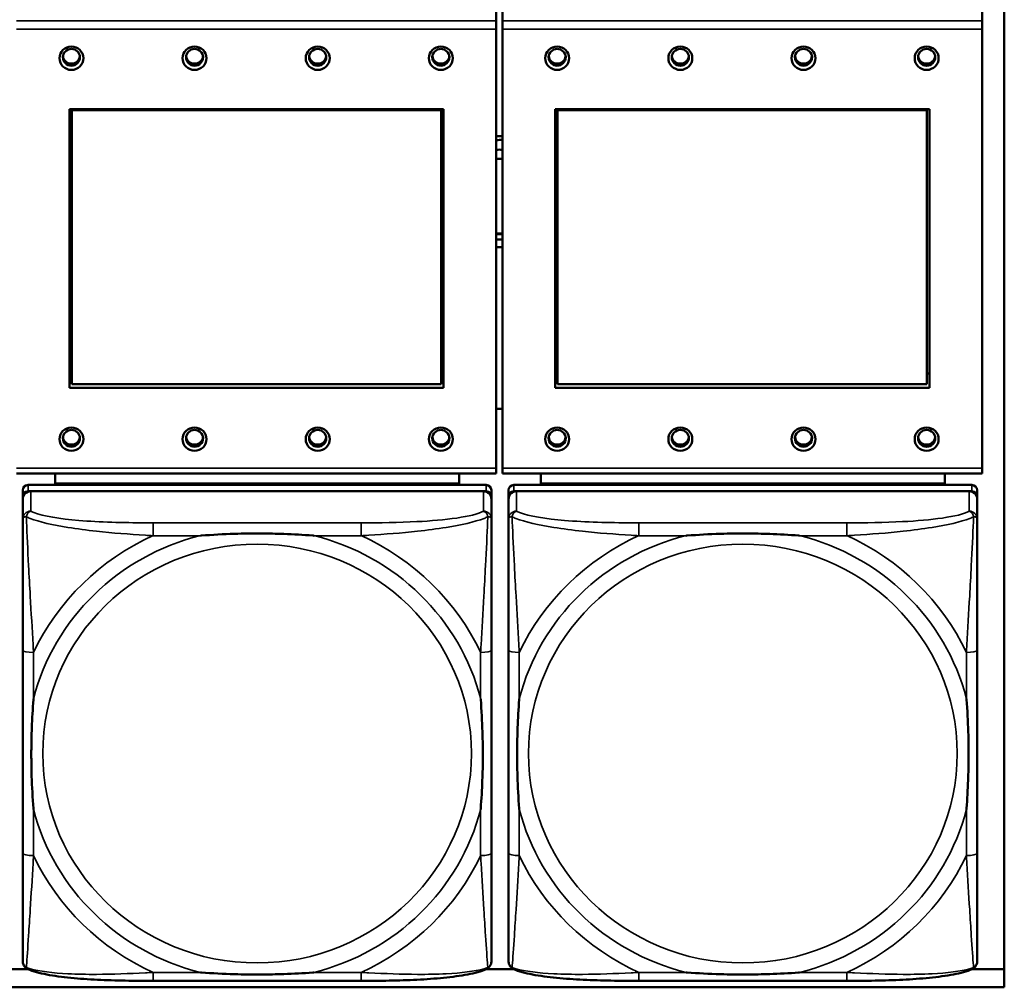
# Model space of a CAD drawing. Header units: inches. Extents: x 3.3 to 58.3, y 0.8 to 38.3.
# Tile 108 of 162: x 32.1 to 33.5, y 16.5 to 17.9. Entities that reach past the tile are written whole.
import ezdxf

# ---------------------------------------------------------------- set-up
doc = ezdxf.new("R2010")
doc.units = ezdxf.units.IN
doc.header["$MEASUREMENT"] = 0
doc.layers.add('Visible (ANSI)', color=7, linetype='Continuous', lineweight=50)
doc.layers.add('Visible Narrow (ANSI)', color=7, linetype='Continuous', lineweight=35)

msp = doc.modelspace()

# ---------------------------------------------------------------- linework, layer by layer
at = {"layer": 'Visible (ANSI)'}
for p, q in [((33.5021, 18.6575), (33.5021, 16.503)), ((32.7596, 17.9159), (32.7596, 17.9859)), ((32.7686, 17.9159), (32.7686, 17.9859)), ((33.4696, 17.9159), (33.4696, 17.9859)), ((32.7596, 17.9159), (32.7596, 17.904)), ((32.7596, 17.262), (32.7596, 17.904)), ((32.7686, 17.904), (32.7686, 17.9159)), ((32.7686, 17.904), (32.7686, 17.262)), ((33.4696, 17.9159), (33.4696, 17.904)), ((33.4696, 17.262), (33.4696, 17.904)), ((32.1356, 17.3793), (32.1356, 17.7867)), ((32.1356, 17.7867), (32.6826, 17.7867)), ((32.1392, 17.7853), (32.1392, 17.7867)), ((32.1392, 17.7853), (32.679, 17.7853)), ((32.1392, 17.3849), (32.1392, 17.7853)), ((32.679, 17.7853), (32.679, 17.7867)), ((32.679, 17.7853), (32.679, 17.3849)), ((32.6826, 17.7867), (32.6826, 17.3793)), ((32.8456, 17.3793), (32.8456, 17.7867)), ((32.8456, 17.7867), (33.3926, 17.7867)), ((32.8492, 17.7853), (32.8492, 17.7867)), ((32.8492, 17.7853), (33.389, 17.7853)), ((32.8492, 17.3849), (32.8492, 17.7853)), ((33.389, 17.7853), (33.389, 17.7867)), ((33.389, 17.7853), (33.389, 17.3849)), ((33.3926, 17.7867), (33.3926, 17.3793)), ((32.1356, 17.4006), (32.1392, 17.4006)), ((32.679, 17.4006), (32.6826, 17.4006)), ((32.8456, 17.4006), (32.8492, 17.4006)), ((33.389, 17.4006), (33.3926, 17.4006)), ((32.679, 17.3849), (32.1392, 17.3849)), ((33.389, 17.3849), (32.8492, 17.3849)), ((32.6826, 17.3793), (32.1356, 17.3793)), ((33.3926, 17.3793), (32.8456, 17.3793)), ((32.7596, 17.3487), (32.7686, 17.3487)), ((32.7596, 17.262), (32.7596, 17.2542)), ((32.7686, 17.2542), (32.7686, 17.262)), ((33.4696, 17.262), (33.4696, 17.2542)), ((32.0586, 17.2542), (32.7596, 17.2542)), ((32.1147, 17.2395), (32.1147, 17.2542)), ((32.7052, 17.2542), (32.7052, 17.2395)), ((32.7686, 17.2542), (33.4696, 17.2542)), ((32.8247, 17.2395), (32.8247, 17.2542)), ((33.4152, 17.2542), (33.4152, 17.2395)), ((32.0675, 17.2297), (32.0675, 17.2205)), ((32.7446, 17.2374), (32.0753, 17.2374)), ((32.0753, 17.2282), (32.7446, 17.2282)), ((32.7407, 17.2282), (32.0793, 17.2282)), ((32.1147, 17.2395), (32.3411, 17.2395)), ((32.1147, 17.2395), (32.1147, 17.2374)), ((32.1147, 17.2395), (32.7052, 17.2395)), ((32.1147, 17.2395), (32.1147, 17.2395)), ((32.3411, 17.2374), (32.3411, 17.2395)), ((32.4789, 17.2395), (32.7052, 17.2395)), ((32.4789, 17.2395), (32.4789, 17.2374)), ((32.7052, 17.2395), (32.7052, 17.2374)), ((32.7052, 17.2395), (32.7052, 17.2395)), ((32.7525, 17.2205), (32.7525, 17.2297)), ((32.7775, 17.2297), (32.7775, 17.2205)), ((33.4546, 17.2374), (32.7853, 17.2374)), ((32.7853, 17.2282), (33.4546, 17.2282)), ((33.4507, 17.2282), (32.7893, 17.2282)), ((32.8247, 17.2395), (33.0511, 17.2395)), ((32.8247, 17.2395), (32.8247, 17.2374)), ((32.8247, 17.2395), (33.4152, 17.2395)), ((32.8247, 17.2395), (32.8247, 17.2395)), ((33.0511, 17.2374), (33.0511, 17.2395)), ((33.1889, 17.2395), (33.4152, 17.2395)), ((33.1889, 17.2395), (33.1889, 17.2374)), ((33.4152, 17.2395), (33.4152, 17.2374)), ((33.4152, 17.2395), (33.4152, 17.2395)), ((33.4625, 17.2205), (33.4625, 17.2297)), ((32.0675, 16.5665), (32.0675, 17.2205)), ((32.0675, 17.2166), (32.0675, 17.1876)), ((32.7525, 17.2205), (32.7525, 17.2166)), ((32.7525, 17.1876), (32.7525, 17.2166)), ((32.7775, 16.5665), (32.7775, 17.2205)), ((32.7775, 17.2166), (32.7775, 17.1876)), ((33.4625, 17.2205), (33.4625, 17.2166)), ((33.4625, 17.1876), (33.4625, 17.2166)), ((32.0675, 16.9959), (32.0675, 16.6989)), ((32.7525, 16.6989), (32.7525, 16.9959)), ((32.7775, 16.9959), (32.7775, 16.6989)), ((33.4625, 16.6989), (33.4625, 16.9959)), ((32.0348, 16.5296), (32.0751, 16.5296)), ((32.7448, 16.5296), (32.7851, 16.5296)), ((33.4548, 16.5296), (33.5021, 16.5296)), ((32.5619, 16.5124), (32.258, 16.5124)), ((33.2719, 16.5124), (32.968, 16.5124)), ((33.5021, 16.503), (22.0871, 16.503))]:
    msp.add_line(p, q, dxfattribs=at)
for centre, major_axis in [((32.1386, 17.8613), (-0.0175, 0)), ((32.1386, 17.8626), (0.0125, 0)), ((32.3186, 17.8613), (-0.0175, 0)), ((32.3186, 17.8626), (0.0125, 0)), ((32.4986, 17.8613), (-0.0175, 0)), ((32.4986, 17.8626), (0.0125, 0)), ((32.6786, 17.8613), (-0.0175, 0)), ((32.6786, 17.8626), (0.0125, 0)), ((32.8486, 17.8613), (-0.0175, 0)), ((32.8486, 17.8626), (0.0125, 0)), ((33.0286, 17.8613), (-0.0175, 0)), ((33.0286, 17.8626), (0.0125, 0)), ((33.2086, 17.8613), (-0.0175, 0)), ((33.2086, 17.8626), (0.0125, 0)), ((33.3886, 17.8613), (-0.0175, 0)), ((33.3886, 17.8626), (0.0125, 0)), ((32.1386, 17.3044), (-0.0175, 0)), ((32.1386, 17.3056), (0.0125, 0)), ((32.3186, 17.3044), (-0.0175, 0)), ((32.3186, 17.3056), (0.0125, 0)), ((32.4986, 17.3044), (-0.0175, 0)), ((32.4986, 17.3056), (0.0125, 0)), ((32.6786, 17.3044), (-0.0175, 0)), ((32.6786, 17.3056), (0.0125, 0)), ((32.8486, 17.3044), (-0.0175, 0)), ((32.8486, 17.3056), (0.0125, 0)), ((33.0286, 17.3044), (-0.0175, 0)), ((33.0286, 17.3056), (0.0125, 0)), ((33.2086, 17.3044), (-0.0175, 0)), ((33.2086, 17.3056), (0.0125, 0)), ((33.3886, 17.3044), (-0.0175, 0)), ((33.3886, 17.3056), (0.0125, 0))]:
    msp.add_ellipse(centre, major_axis=major_axis, ratio=0.977083, dxfattribs=at)
for centre, major_axis, start_param, end_param in [((32.1386, 17.8656), (-0.0125, 0), 0.124481, 3.017112), ((32.3186, 17.8656), (-0.0125, 0), 0.124481, 3.017112), ((32.4986, 17.8656), (-0.0125, 0), 0.124481, 3.017112), ((32.6786, 17.8656), (-0.0125, 0), 0.124481, 3.017112), ((32.8486, 17.8656), (-0.0125, 0), 0.124481, 3.017112), ((33.0286, 17.8656), (-0.0125, 0), 0.124481, 3.017112), ((33.2086, 17.8656), (-0.0125, 0), 0.124481, 3.017112), ((33.3886, 17.8656), (-0.0125, 0), 0.124481, 3.017112), ((32.7647, 17.6663), (0.083, 0), 1.523723, 1.632212), ((32.7647, 17.6729), (0.0705, 0), 1.515368, 1.643119), ((32.7647, 17.6729), (0.056, 0), 1.500996, 1.661892), ((32.7647, 17.6596), (-0.056, 0), 4.642588, 4.803485), ((32.7647, 17.6596), (0.056, 0), 4.621293, 4.78219), ((32.7647, 17.6729), (-0.0705, 0), 1.498473, 1.626224), ((32.7647, 17.675), (0.0805, 0), 4.649063, 4.760926), ((32.7647, 17.6663), (-0.083, 0), 1.50938, 1.61787), ((32.1386, 17.3087), (-0.0125, 0), 0.124481, 3.017112), ((32.3186, 17.3087), (-0.0125, 0), 0.124481, 3.017112), ((32.4986, 17.3087), (-0.0125, 0), 0.124481, 3.017112), ((32.6786, 17.3087), (-0.0125, 0), 0.124481, 3.017112), ((32.8486, 17.3087), (-0.0125, 0), 0.124481, 3.017112), ((33.0286, 17.3087), (-0.0125, 0), 0.124481, 3.017112), ((33.2086, 17.3087), (-0.0125, 0), 0.124481, 3.017112), ((33.3886, 17.3087), (-0.0125, 0), 0.124481, 3.017112), ((32.0753, 17.2297), (-0.00787, 0), 4.712389, 6.283185), ((32.0753, 17.2205), (-0.00787, 0), 4.712389, 6.283185), ((32.0793, 17.2166), (-0.0118, 0), 4.712389, 6.283185), ((32.7407, 17.2166), (0.0118, 0), 0, 1.570796), ((32.7446, 17.2297), (0.00787, 0), 0, 1.570796), ((32.7446, 17.2205), (0.00787, 0), 0, 1.570796), ((32.7853, 17.2297), (-0.00787, 0), 4.712389, 6.283185), ((32.7853, 17.2205), (-0.00787, 0), 4.712389, 6.283185), ((32.7893, 17.2166), (-0.0118, 0), 4.712389, 6.283185), ((33.4507, 17.2166), (0.0118, 0), 0, 1.570796), ((33.4546, 17.2297), (0.00787, 0), 0, 1.570796), ((33.4546, 17.2205), (0.00787, 0), 0, 1.570796), ((32.0753, 16.5665), (-0.00787, 0), 0, 0.047273), ((32.7853, 16.5665), (-0.00787, 0), 0, 0.047273)]:
    msp.add_ellipse(centre, major_axis=major_axis, ratio=0.977083, start_param=start_param, end_param=end_param, dxfattribs=at)
for points, knots in [([(32.0675, 17.1876), (32.0675, 17.1647), (32.0675, 17.1192), (32.0675, 17.0774), (32.0675, 17.0501), (32.0675, 17.0225), (32.0675, 16.9959)], [-0.5252205, -0.5252205, -0.5252205, -0.5252205, -0.20743, -0.20743, -0.20743, 0, 0, 0, 0]), ([(32.7525, 16.9959), (32.7525, 16.9994), (32.7525, 17.0029), (32.7525, 17.0064), (32.7525, 17.039), (32.7525, 17.0727), (32.7525, 17.1055), (32.7525, 17.134), (32.7525, 17.1628), (32.7525, 17.1814), (32.7525, 17.1836), (32.7525, 17.1857), (32.7525, 17.1876)], [0, 0, 0, 0, 0.0272471, 0.0272471, 0.0272471, 0.2790553, 0.2790553, 0.2790553, 0.4988354, 0.4988354, 0.4988354, 0.5252205, 0.5252205, 0.5252205, 0.5252205]), ([(32.7775, 17.1876), (32.7775, 17.1647), (32.7775, 17.1192), (32.7775, 17.0774), (32.7775, 17.0501), (32.7775, 17.0225), (32.7775, 16.9959)], [-0.5252205, -0.5252205, -0.5252205, -0.5252205, -0.20743, -0.20743, -0.20743, 0, 0, 0, 0]), ([(33.4625, 16.9959), (33.4625, 16.9994), (33.4625, 17.0029), (33.4625, 17.0064), (33.4625, 17.039), (33.4625, 17.0727), (33.4625, 17.1055), (33.4625, 17.134), (33.4625, 17.1628), (33.4625, 17.1814), (33.4625, 17.1836), (33.4625, 17.1857), (33.4625, 17.1876)], [0, 0, 0, 0, 0.0272471, 0.0272471, 0.0272471, 0.2790553, 0.2790553, 0.2790553, 0.4988354, 0.4988354, 0.4988354, 0.5252205, 0.5252205, 0.5252205, 0.5252205]), ([(32.3272, 17.1633), (32.3277, 17.1634), (32.3281, 17.1634), (32.3446, 17.1646), (32.3607, 17.1655), (32.3836, 17.1662), (32.3903, 17.1663), (32.3995, 17.1665), (32.402, 17.1665), (32.406, 17.1665), (32.4077, 17.1665), (32.4108, 17.1665), (32.4123, 17.1665), (32.4159, 17.1665), (32.4179, 17.1665), (32.4241, 17.1664), (32.4282, 17.1664), (32.438, 17.1662), (32.4436, 17.166), (32.4633, 17.1653), (32.4774, 17.1645), (32.4919, 17.1634), (32.4923, 17.1634), (32.4927, 17.1633)], [-0.416114, -0.416114, -0.416114, -0.416114, -0.4127691, -0.4127691, -0.2896446, -0.2896446, -0.2388934, -0.2388934, -0.2201881, -0.2201881, -0.2080204, -0.2080204, -0.196499, -0.196499, -0.1809939, -0.1809939, -0.149741, -0.149741, -0.1073162, -0.1073162, 0, 0, 0.0033356, 0.0033356, 0.0033356, 0.0033356]), ([(33.0372, 17.1633), (33.0377, 17.1634), (33.0381, 17.1634), (33.0546, 17.1646), (33.0707, 17.1655), (33.0936, 17.1662), (33.1003, 17.1663), (33.1095, 17.1665), (33.112, 17.1665), (33.116, 17.1665), (33.1177, 17.1665), (33.1208, 17.1665), (33.1223, 17.1665), (33.1259, 17.1665), (33.1279, 17.1665), (33.1341, 17.1664), (33.1382, 17.1664), (33.148, 17.1662), (33.1536, 17.166), (33.1733, 17.1653), (33.1874, 17.1645), (33.2019, 17.1634), (33.2023, 17.1634), (33.2027, 17.1633)], [-0.416114, -0.416114, -0.416114, -0.416114, -0.4127691, -0.4127691, -0.2896446, -0.2896446, -0.2388934, -0.2388934, -0.2201881, -0.2201881, -0.2080204, -0.2080204, -0.196499, -0.196499, -0.1809939, -0.1809939, -0.149741, -0.149741, -0.1073162, -0.1073162, 0, 0, 0.0033356, 0.0033356, 0.0033356, 0.0033356]), ([(32.0832, 16.7632), (32.0832, 16.7636), (32.0831, 16.7641), (32.0819, 16.7802), (32.081, 16.7959), (32.0803, 16.8184), (32.0802, 16.8249), (32.0801, 16.8339), (32.0801, 16.8363), (32.08, 16.8403), (32.08, 16.8419), (32.08, 16.8449), (32.08, 16.8464), (32.08, 16.8499), (32.0801, 16.8519), (32.0801, 16.8579), (32.0802, 16.862), (32.0804, 16.8715), (32.0805, 16.8769), (32.0813, 16.8962), (32.0821, 16.9099), (32.0831, 16.9241), (32.0832, 16.9245), (32.0832, 16.9249)], [-0.416114, -0.416114, -0.416114, -0.416114, -0.4127691, -0.4127691, -0.2896446, -0.2896446, -0.2388934, -0.2388934, -0.2201881, -0.2201881, -0.2080204, -0.2080204, -0.196499, -0.196499, -0.1809939, -0.1809939, -0.149741, -0.149741, -0.1073162, -0.1073162, 0, 0, 0.0033356, 0.0033356, 0.0033356, 0.0033356]), ([(32.7367, 16.9249), (32.7368, 16.9245), (32.7368, 16.9241), (32.7381, 16.9079), (32.7389, 16.8923), (32.7396, 16.8699), (32.7398, 16.8633), (32.7399, 16.8544), (32.7399, 16.8519), (32.7399, 16.848), (32.7399, 16.8464), (32.7399, 16.8433), (32.7399, 16.8418), (32.7399, 16.8384), (32.7399, 16.8364), (32.7398, 16.8303), (32.7398, 16.8263), (32.7396, 16.8168), (32.7394, 16.8113), (32.7387, 16.7919), (32.7379, 16.7782), (32.7368, 16.7641), (32.7368, 16.7636), (32.7367, 16.7632)], [-0.416114, -0.416114, -0.416114, -0.416114, -0.4127691, -0.4127691, -0.2896446, -0.2896446, -0.2388934, -0.2388934, -0.2201881, -0.2201881, -0.2080204, -0.2080204, -0.196499, -0.196499, -0.1809939, -0.1809939, -0.149741, -0.149741, -0.1073162, -0.1073162, 0, 0, 0.0033356, 0.0033356, 0.0033356, 0.0033356]), ([(32.7932, 16.7632), (32.7932, 16.7636), (32.7931, 16.7641), (32.7919, 16.7802), (32.791, 16.7959), (32.7903, 16.8184), (32.7902, 16.8249), (32.7901, 16.8339), (32.7901, 16.8363), (32.79, 16.8403), (32.79, 16.8419), (32.79, 16.8449), (32.79, 16.8464), (32.79, 16.8499), (32.7901, 16.8519), (32.7901, 16.8579), (32.7902, 16.862), (32.7904, 16.8715), (32.7905, 16.8769), (32.7913, 16.8962), (32.7921, 16.9099), (32.7931, 16.9241), (32.7932, 16.9245), (32.7932, 16.9249)], [-0.416114, -0.416114, -0.416114, -0.416114, -0.4127691, -0.4127691, -0.2896446, -0.2896446, -0.2388934, -0.2388934, -0.2201881, -0.2201881, -0.2080204, -0.2080204, -0.196499, -0.196499, -0.1809939, -0.1809939, -0.149741, -0.149741, -0.1073162, -0.1073162, 0, 0, 0.0033356, 0.0033356, 0.0033356, 0.0033356]), ([(33.4467, 16.9249), (33.4468, 16.9245), (33.4468, 16.9241), (33.4481, 16.9079), (33.4489, 16.8923), (33.4496, 16.8699), (33.4498, 16.8633), (33.4499, 16.8544), (33.4499, 16.8519), (33.4499, 16.848), (33.4499, 16.8464), (33.4499, 16.8433), (33.4499, 16.8418), (33.4499, 16.8384), (33.4499, 16.8364), (33.4498, 16.8303), (33.4498, 16.8263), (33.4496, 16.8168), (33.4494, 16.8113), (33.4487, 16.7919), (33.4479, 16.7782), (33.4468, 16.7641), (33.4468, 16.7636), (33.4467, 16.7632)], [-0.416114, -0.416114, -0.416114, -0.416114, -0.4127691, -0.4127691, -0.2896446, -0.2896446, -0.2388934, -0.2388934, -0.2201881, -0.2201881, -0.2080204, -0.2080204, -0.196499, -0.196499, -0.1809939, -0.1809939, -0.149741, -0.149741, -0.1073162, -0.1073162, 0, 0, 0.0033356, 0.0033356, 0.0033356, 0.0033356]), ([(32.0675, 16.6989), (32.0675, 16.6723), (32.0675, 16.6455), (32.0675, 16.6209), (32.0675, 16.5833), (32.0675, 16.5475), (32.0675, 16.5413)], [3.9382945, 3.9382945, 3.9382945, 3.9382945, 4.1457245, 4.1457245, 4.1457245, 4.463515, 4.463515, 4.463515, 4.463515]), ([(32.7525, 16.5413), (32.7525, 16.5475), (32.7525, 16.5833), (32.7525, 16.6209), (32.7525, 16.6455), (32.7525, 16.6723), (32.7525, 16.6989)], [-0.5252205, -0.5252205, -0.5252205, -0.5252205, -0.20743, -0.20743, -0.20743, 0, 0, 0, 0]), ([(32.7775, 16.6989), (32.7775, 16.6723), (32.7775, 16.6455), (32.7775, 16.6209), (32.7775, 16.5833), (32.7775, 16.5475), (32.7775, 16.5413)], [3.9382945, 3.9382945, 3.9382945, 3.9382945, 4.1457245, 4.1457245, 4.1457245, 4.463515, 4.463515, 4.463515, 4.463515]), ([(33.4625, 16.5413), (33.4625, 16.5475), (33.4625, 16.5833), (33.4625, 16.6209), (33.4625, 16.6455), (33.4625, 16.6723), (33.4625, 16.6989)], [-0.5252205, -0.5252205, -0.5252205, -0.5252205, -0.20743, -0.20743, -0.20743, 0, 0, 0, 0]), ([(32.0747, 16.5298), (32.0739, 16.5302), (32.0731, 16.5307), (32.0715, 16.532), (32.0707, 16.5327), (32.0694, 16.5344), (32.0689, 16.5353), (32.0681, 16.5371), (32.0679, 16.538), (32.0675, 16.5397), (32.0675, 16.5406), (32.0675, 16.5413)], [0.0113303, 0.0113303, 0.0113303, 0.0113303, 0.0143189, 0.0143189, 0.01730751, 0.01730751, 0.02029611, 0.02029611, 0.02328471, 0.02328471, 0.02627331, 0.02627331, 0.02627331, 0.02627331]), ([(32.7452, 16.5298), (32.7461, 16.5302), (32.7469, 16.5307), (32.7485, 16.532), (32.7492, 16.5327), (32.7505, 16.5344), (32.751, 16.5353), (32.7518, 16.5371), (32.7521, 16.538), (32.7524, 16.5397), (32.7525, 16.5406), (32.7525, 16.5413)], [0.0113303, 0.0113303, 0.0113303, 0.0113303, 0.0143189, 0.0143189, 0.01730751, 0.01730751, 0.02029611, 0.02029611, 0.02328471, 0.02328471, 0.02627331, 0.02627331, 0.02627331, 0.02627331]), ([(32.7847, 16.5298), (32.7839, 16.5302), (32.7831, 16.5307), (32.7815, 16.532), (32.7807, 16.5327), (32.7794, 16.5344), (32.7789, 16.5353), (32.7781, 16.5371), (32.7779, 16.538), (32.7775, 16.5397), (32.7775, 16.5406), (32.7775, 16.5413)], [0.0113303, 0.0113303, 0.0113303, 0.0113303, 0.0143189, 0.0143189, 0.01730751, 0.01730751, 0.02029611, 0.02029611, 0.02328471, 0.02328471, 0.02627331, 0.02627331, 0.02627331, 0.02627331]), ([(33.4552, 16.5298), (33.4561, 16.5302), (33.4569, 16.5307), (33.4585, 16.532), (33.4592, 16.5327), (33.4605, 16.5344), (33.461, 16.5353), (33.4618, 16.5371), (33.4621, 16.538), (33.4624, 16.5397), (33.4625, 16.5406), (33.4625, 16.5413)], [0.0113303, 0.0113303, 0.0113303, 0.0113303, 0.0143189, 0.0143189, 0.01730751, 0.01730751, 0.02029611, 0.02029611, 0.02328471, 0.02328471, 0.02627331, 0.02627331, 0.02627331, 0.02627331]), ([(32.258, 16.5124), (32.2445, 16.5124), (32.2308, 16.5125), (32.2036, 16.513), (32.19, 16.5134), (32.1634, 16.5147), (32.1504, 16.5156), (32.1252, 16.5181), (32.1132, 16.5197), (32.0972, 16.5228), (32.0922, 16.5239), (32.0829, 16.5266), (32.0786, 16.528), (32.0747, 16.5298)], [0, 0, 0, 0, 0.1022588, 0.1022588, 0.2045176, 0.2045176, 0.3067764, 0.3067764, 0.4090352, 0.4090352, 0.4601646, 0.4601646, 0.5112941, 0.5112941, 0.5112941, 0.5112941]), ([(32.4927, 16.5248), (32.4923, 16.5247), (32.4919, 16.5247), (32.4774, 16.5236), (32.4633, 16.5229), (32.4436, 16.5222), (32.438, 16.5221), (32.4282, 16.5219), (32.4241, 16.5218), (32.4179, 16.5218), (32.4159, 16.5218), (32.4123, 16.5217), (32.4108, 16.5217), (32.4077, 16.5217), (32.406, 16.5217), (32.402, 16.5218), (32.3995, 16.5218), (32.3903, 16.5219), (32.3836, 16.522), (32.3607, 16.5227), (32.3446, 16.5235), (32.3281, 16.5247), (32.3277, 16.5247), (32.3272, 16.5248)], [-0.4149464, -0.4149464, -0.4149464, -0.4149464, -0.41162, -0.41162, -0.3046026, -0.3046026, -0.2622958, -0.2622958, -0.23113, -0.23113, -0.215668, -0.215668, -0.2041787, -0.2041787, -0.1920448, -0.1920448, -0.1733916, -0.1733916, -0.1227817, -0.1227817, 0, 0, 0.0033356, 0.0033356, 0.0033356, 0.0033356]), ([(32.7452, 16.5298), (32.7413, 16.528), (32.7371, 16.5266), (32.7279, 16.524), (32.723, 16.5228), (32.7071, 16.5198), (32.6951, 16.5182), (32.67, 16.5157), (32.657, 16.5148), (32.6304, 16.5134), (32.6168, 16.513), (32.5896, 16.5125), (32.5759, 16.5124), (32.5622, 16.5124), (32.5621, 16.5124), (32.5619, 16.5124)], [-4.4495886, -4.4495886, -4.4495886, -4.4495886, -4.3984592, -4.3984592, -4.3485034, -4.3485034, -4.2462446, -4.2462446, -4.1439858, -4.1439858, -4.041727, -4.041727, -3.9394682, -3.9394682, -3.9382945, -3.9382945, -3.9382945, -3.9382945]), ([(32.968, 16.5124), (32.9545, 16.5124), (32.9408, 16.5125), (32.9136, 16.513), (32.9, 16.5134), (32.8734, 16.5147), (32.8604, 16.5156), (32.8352, 16.5181), (32.8232, 16.5197), (32.8072, 16.5228), (32.8022, 16.5239), (32.7929, 16.5266), (32.7886, 16.528), (32.7847, 16.5298)], [0, 0, 0, 0, 0.1022588, 0.1022588, 0.2045176, 0.2045176, 0.3067764, 0.3067764, 0.4090352, 0.4090352, 0.4601646, 0.4601646, 0.5112941, 0.5112941, 0.5112941, 0.5112941]), ([(33.2027, 16.5248), (33.2023, 16.5247), (33.2019, 16.5247), (33.1874, 16.5236), (33.1733, 16.5229), (33.1536, 16.5222), (33.148, 16.5221), (33.1382, 16.5219), (33.1341, 16.5218), (33.1279, 16.5218), (33.1259, 16.5218), (33.1223, 16.5217), (33.1208, 16.5217), (33.1177, 16.5217), (33.116, 16.5217), (33.112, 16.5218), (33.1095, 16.5218), (33.1003, 16.5219), (33.0936, 16.522), (33.0707, 16.5227), (33.0546, 16.5235), (33.0381, 16.5247), (33.0377, 16.5247), (33.0372, 16.5248)], [-0.4149464, -0.4149464, -0.4149464, -0.4149464, -0.41162, -0.41162, -0.3046026, -0.3046026, -0.2622958, -0.2622958, -0.23113, -0.23113, -0.215668, -0.215668, -0.2041787, -0.2041787, -0.1920448, -0.1920448, -0.1733916, -0.1733916, -0.1227817, -0.1227817, 0, 0, 0.0033356, 0.0033356, 0.0033356, 0.0033356]), ([(33.4552, 16.5298), (33.4513, 16.528), (33.4471, 16.5266), (33.4379, 16.524), (33.433, 16.5228), (33.4171, 16.5198), (33.4051, 16.5182), (33.38, 16.5157), (33.367, 16.5148), (33.3404, 16.5134), (33.3268, 16.513), (33.2996, 16.5125), (33.2859, 16.5124), (33.2722, 16.5124), (33.2721, 16.5124), (33.2719, 16.5124)], [-4.4495886, -4.4495886, -4.4495886, -4.4495886, -4.3984592, -4.3984592, -4.3485034, -4.3485034, -4.2462446, -4.2462446, -4.1439858, -4.1439858, -4.041727, -4.041727, -3.9394682, -3.9394682, -3.9382945, -3.9382945, -3.9382945, -3.9382945])]:
    msp.add_open_spline(points, degree=3, knots=knots, dxfattribs=at)
at = {"layer": 'Visible Narrow (ANSI)'}
for p, q in [((32.7596, 17.9159), (32.0586, 17.9159)), ((32.0586, 17.904), (32.7596, 17.904)), ((33.4696, 17.9159), (32.7686, 17.9159)), ((32.7686, 17.904), (33.4696, 17.904)), ((32.7596, 17.262), (32.0586, 17.262)), ((33.4696, 17.262), (32.7686, 17.262)), ((32.0753, 17.2282), (32.0753, 17.2374)), ((32.0793, 17.1991), (32.0793, 17.2282)), ((32.7407, 17.2282), (32.7407, 17.1991)), ((32.7446, 17.2374), (32.7446, 17.2282)), ((32.7853, 17.2282), (32.7853, 17.2374)), ((32.7893, 17.1991), (32.7893, 17.2282)), ((33.4507, 17.2282), (33.4507, 17.1991)), ((33.4546, 17.2374), (33.4546, 17.2282)), ((32.258, 17.1821), (32.258, 17.1633)), ((32.5619, 17.1821), (32.258, 17.1821)), ((32.5619, 17.1821), (32.5619, 17.1633)), ((32.968, 17.1821), (32.968, 17.1633)), ((33.2719, 17.1821), (32.968, 17.1821)), ((33.2719, 17.1821), (33.2719, 17.1633)), ((32.258, 17.1633), (32.3272, 17.1633)), ((32.4927, 17.1633), (32.5619, 17.1633)), ((32.968, 17.1633), (33.0372, 17.1633)), ((33.2027, 17.1633), (33.2719, 17.1633)), ((32.0832, 16.9249), (32.0832, 16.9925)), ((32.7367, 16.9925), (32.7367, 16.9249)), ((32.7932, 16.9249), (32.7932, 16.9925)), ((33.4467, 16.9925), (33.4467, 16.9249)), ((32.0832, 16.6956), (32.0832, 16.7632)), ((32.7367, 16.7632), (32.7367, 16.6956)), ((32.7932, 16.6956), (32.7932, 16.7632)), ((33.4467, 16.7632), (33.4467, 16.6956)), ((32.258, 16.5248), (32.258, 16.5124)), ((32.3272, 16.5248), (32.258, 16.5248)), ((32.5619, 16.5248), (32.4927, 16.5248)), ((32.5619, 16.5248), (32.5619, 16.5124)), ((32.968, 16.5248), (32.968, 16.5124)), ((33.0372, 16.5248), (32.968, 16.5248)), ((33.2719, 16.5248), (33.2027, 16.5248)), ((33.2719, 16.5248), (33.2719, 16.5124))]:
    msp.add_line(p, q, dxfattribs=at)
for centre, major_axis, ratio, start_param, end_param in [((32.0793, 17.1876), (-0.0118, 0), 0.977083, 4.712389, 6.283185), ((32.7407, 17.1876), (0.0118, 0), 0.977083, 0, 1.570796), ((32.7893, 17.1876), (-0.0118, 0), 0.977083, 4.712389, 6.283185), ((33.4507, 17.1876), (0.0118, 0), 0.977083, 0, 1.570796), ((32.41, 16.8441), (-0.3371, 0), 0.977083, 4.960405, 6.035169), ((32.41, 16.8441), (-0.3604, 0), 0.977083, 5.147686, 5.847888), ((32.41, 16.8441), (0.3371, 0), 0.977083, 0.248016, 1.32278), ((32.41, 16.8441), (-0.3604, 0), 0.977083, 3.57689, 4.277092), ((33.12, 16.8441), (-0.3371, 0), 0.977083, 4.960405, 6.035169), ((33.12, 16.8441), (-0.3604, 0), 0.977083, 5.147686, 5.847888), ((33.12, 16.8441), (0.3371, 0), 0.977083, 0.248016, 1.32278), ((33.12, 16.8441), (-0.3604, 0), 0.977083, 3.57689, 4.277092), ((32.0832, 16.9959), (-0.0157, 0), 0.21286, 0, 1.570796), ((32.7367, 16.9959), (0.0157, 0), 0.21286, 4.712389, 6.283185), ((32.7932, 16.9959), (-0.0157, 0), 0.21286, 0, 1.570796), ((33.4467, 16.9959), (0.0157, 0), 0.21286, 4.712389, 6.283185), ((32.41, 16.8441), (-0.3371, 0), 0.977083, 0.248016, 1.32278), ((32.41, 16.8441), (0.3371, 0), 0.977083, 4.960405, 6.035169), ((33.12, 16.8441), (-0.3371, 0), 0.977083, 0.248016, 1.32278), ((33.12, 16.8441), (0.3371, 0), 0.977083, 4.960405, 6.035169), ((32.0832, 16.6989), (-0.0157, 0), 0.21286, 0, 1.570796), ((32.41, 16.8441), (0.3604, 0), 0.977083, 3.57689, 4.277092), ((32.41, 16.8441), (0.3604, 0), 0.977083, 5.147686, 5.847888), ((32.7367, 16.6989), (0.0157, 0), 0.21286, 4.712389, 6.283185), ((32.7932, 16.6989), (-0.0157, 0), 0.21286, 0, 1.570796), ((33.12, 16.8441), (0.3604, 0), 0.977083, 3.57689, 4.277092), ((33.12, 16.8441), (0.3604, 0), 0.977083, 5.147686, 5.847888), ((33.4467, 16.6989), (0.0157, 0), 0.21286, 4.712389, 6.283185)]:
    msp.add_ellipse(centre, major_axis=major_axis, ratio=ratio, start_param=start_param, end_param=end_param, dxfattribs=at)
for centre in [(32.41, 16.8448), (33.12, 16.8448)]:
    msp.add_ellipse(centre, major_axis=(-0.3133, 0), ratio=0.977083, dxfattribs=at)
for points, knots in [([(32.0727, 17.1909), (32.0729, 17.1917), (32.0731, 17.1924), (32.0737, 17.1938), (32.074, 17.1945), (32.0746, 17.1955), (32.0749, 17.1958), (32.0753, 17.1964), (32.0754, 17.1965), (32.0758, 17.197), (32.076, 17.1972), (32.0767, 17.1978), (32.0771, 17.1981), (32.0781, 17.1987), (32.0787, 17.1989), (32.0793, 17.1991)], [-0.00012419, -0.00012419, -0.00012419, -0.00012419, 0.00449537, 0.00449537, 0.00977487, 0.00977487, 0.01307456, 0.01307456, 0.0147244, 0.0147244, 0.01736415, 0.01736415, 0.02158775, 0.02158775, 0.02627331, 0.02627331, 0.02627331, 0.02627331]), ([(32.258, 17.1821), (32.2544, 17.1821), (32.2509, 17.1821), (32.2473, 17.1821), (32.214, 17.1822), (32.1803, 17.183), (32.1495, 17.1856), (32.1225, 17.1878), (32.097, 17.1917), (32.0836, 17.1971), (32.0819, 17.1978), (32.0805, 17.1984), (32.0793, 17.1991)], [0, 0, 0, 0, 0.0272471, 0.0272471, 0.0272471, 0.2790553, 0.2790553, 0.2790553, 0.4988354, 0.4988354, 0.4988354, 0.5252205, 0.5252205, 0.5252205, 0.5252205]), ([(32.7407, 17.1991), (32.7258, 17.1908), (32.6842, 17.1859), (32.6435, 17.1838), (32.617, 17.1825), (32.5892, 17.1821), (32.5619, 17.1821)], [-0.5252205, -0.5252205, -0.5252205, -0.5252205, -0.20743, -0.20743, -0.20743, 0, 0, 0, 0]), ([(32.7407, 17.1991), (32.7413, 17.1989), (32.7419, 17.1987), (32.7428, 17.1981), (32.7433, 17.1978), (32.7439, 17.1972), (32.7442, 17.197), (32.7445, 17.1965), (32.7447, 17.1964), (32.7451, 17.1958), (32.7453, 17.1955), (32.746, 17.1945), (32.7463, 17.1938), (32.7468, 17.1924), (32.747, 17.1917), (32.7472, 17.1909)], [-0.02627331, -0.02627331, -0.02627331, -0.02627331, -0.02158775, -0.02158775, -0.01736415, -0.01736415, -0.0147244, -0.0147244, -0.01307456, -0.01307456, -0.00977487, -0.00977487, -0.00449537, -0.00449537, 0.00012419, 0.00012419, 0.00012419, 0.00012419]), ([(32.7827, 17.1909), (32.7829, 17.1917), (32.7831, 17.1924), (32.7837, 17.1938), (32.784, 17.1945), (32.7846, 17.1955), (32.7849, 17.1958), (32.7853, 17.1964), (32.7854, 17.1965), (32.7858, 17.197), (32.786, 17.1972), (32.7867, 17.1978), (32.7871, 17.1981), (32.7881, 17.1987), (32.7887, 17.1989), (32.7893, 17.1991)], [-0.00012419, -0.00012419, -0.00012419, -0.00012419, 0.00449537, 0.00449537, 0.00977487, 0.00977487, 0.01307456, 0.01307456, 0.0147244, 0.0147244, 0.01736415, 0.01736415, 0.02158775, 0.02158775, 0.02627331, 0.02627331, 0.02627331, 0.02627331]), ([(32.968, 17.1821), (32.9644, 17.1821), (32.9609, 17.1821), (32.9573, 17.1821), (32.924, 17.1822), (32.8903, 17.183), (32.8595, 17.1856), (32.8325, 17.1878), (32.807, 17.1917), (32.7936, 17.1971), (32.7919, 17.1978), (32.7905, 17.1984), (32.7893, 17.1991)], [0, 0, 0, 0, 0.0272471, 0.0272471, 0.0272471, 0.2790553, 0.2790553, 0.2790553, 0.4988354, 0.4988354, 0.4988354, 0.5252205, 0.5252205, 0.5252205, 0.5252205]), ([(33.4507, 17.1991), (33.4358, 17.1908), (33.3942, 17.1859), (33.3535, 17.1838), (33.327, 17.1825), (33.2992, 17.1821), (33.2719, 17.1821)], [-0.5252205, -0.5252205, -0.5252205, -0.5252205, -0.20743, -0.20743, -0.20743, 0, 0, 0, 0]), ([(33.4507, 17.1991), (33.4513, 17.1989), (33.4519, 17.1987), (33.4528, 17.1981), (33.4533, 17.1978), (33.4539, 17.1972), (33.4542, 17.197), (33.4545, 17.1965), (33.4547, 17.1964), (33.4551, 17.1958), (33.4553, 17.1955), (33.456, 17.1945), (33.4563, 17.1938), (33.4568, 17.1924), (33.457, 17.1917), (33.4572, 17.1909)], [-0.02627331, -0.02627331, -0.02627331, -0.02627331, -0.02158775, -0.02158775, -0.01736415, -0.01736415, -0.0147244, -0.0147244, -0.01307456, -0.01307456, -0.00977487, -0.00977487, -0.00449537, -0.00449537, 0.00012419, 0.00012419, 0.00012419, 0.00012419]), ([(32.0675, 17.1876), (32.0675, 17.188), (32.0675, 17.1884), (32.0678, 17.189), (32.0679, 17.1892), (32.0683, 17.1896), (32.0684, 17.1898), (32.0687, 17.19), (32.0688, 17.19), (32.0691, 17.1902), (32.0694, 17.1904), (32.0701, 17.1906), (32.0706, 17.1907), (32.0716, 17.1909), (32.0722, 17.1909), (32.0727, 17.1909)], [-0.02627331, -0.02627331, -0.02627331, -0.02627331, -0.02158775, -0.02158775, -0.01736415, -0.01736415, -0.0147244, -0.0147244, -0.01307456, -0.01307456, -0.00977487, -0.00977487, -0.00449537, -0.00449537, 0.00012419, 0.00012419, 0.00012419, 0.00012419]), ([(32.0832, 16.9925), (32.083, 16.9962), (32.0828, 16.9999), (32.0813, 17.0267), (32.0798, 17.0509), (32.0776, 17.0898), (32.0768, 17.1046), (32.0748, 17.1427), (32.0737, 17.1658), (32.0729, 17.186), (32.0728, 17.1886), (32.0727, 17.1909)], [0, 0, 0, 0, 0.0278591, 0.0278591, 0.201273, 0.201273, 0.3066357, 0.3066357, 0.475216, 0.475216, 0.5007189, 0.5007189, 0.5007189, 0.5007189]), ([(32.0727, 17.1909), (32.0744, 17.1901), (32.0763, 17.1893), (32.0917, 17.1833), (32.1118, 17.1789), (32.1471, 17.1732), (32.1611, 17.1714), (32.199, 17.1672), (32.2231, 17.1654), (32.2505, 17.1637), (32.2543, 17.1635), (32.258, 17.1633)], [-0.5007189, -0.5007189, -0.5007189, -0.5007189, -0.475216, -0.475216, -0.3066357, -0.3066357, -0.201273, -0.201273, -0.0278591, -0.0278591, 0, 0, 0, 0]), ([(32.5619, 17.1633), (32.5657, 17.1635), (32.5695, 17.1637), (32.5968, 17.1654), (32.621, 17.1672), (32.6588, 17.1714), (32.6729, 17.1732), (32.7081, 17.1789), (32.7282, 17.1833), (32.7437, 17.1893), (32.7455, 17.1901), (32.7472, 17.1909)], [0, 0, 0, 0, 0.0278591, 0.0278591, 0.201273, 0.201273, 0.3066357, 0.3066357, 0.475216, 0.475216, 0.5007189, 0.5007189, 0.5007189, 0.5007189]), ([(32.7472, 17.1909), (32.7471, 17.1886), (32.747, 17.186), (32.7462, 17.1658), (32.7451, 17.1427), (32.7431, 17.1046), (32.7423, 17.0898), (32.7401, 17.0509), (32.7387, 17.0267), (32.7372, 16.9999), (32.7369, 16.9962), (32.7367, 16.9925)], [-0.5007189, -0.5007189, -0.5007189, -0.5007189, -0.475216, -0.475216, -0.3066357, -0.3066357, -0.201273, -0.201273, -0.0278591, -0.0278591, 0, 0, 0, 0]), ([(32.7472, 17.1909), (32.7478, 17.1909), (32.7483, 17.1909), (32.7494, 17.1907), (32.7499, 17.1906), (32.7506, 17.1904), (32.7508, 17.1902), (32.7512, 17.19), (32.7513, 17.19), (32.7515, 17.1898), (32.7517, 17.1896), (32.752, 17.1892), (32.7522, 17.189), (32.7524, 17.1884), (32.7525, 17.188), (32.7525, 17.1876)], [-0.00012419, -0.00012419, -0.00012419, -0.00012419, 0.00449537, 0.00449537, 0.00977487, 0.00977487, 0.01307456, 0.01307456, 0.0147244, 0.0147244, 0.01736415, 0.01736415, 0.02158775, 0.02158775, 0.02627331, 0.02627331, 0.02627331, 0.02627331]), ([(32.7775, 17.1876), (32.7775, 17.188), (32.7775, 17.1884), (32.7778, 17.189), (32.7779, 17.1892), (32.7783, 17.1896), (32.7784, 17.1898), (32.7787, 17.19), (32.7788, 17.19), (32.7791, 17.1902), (32.7794, 17.1904), (32.7801, 17.1906), (32.7806, 17.1907), (32.7816, 17.1909), (32.7822, 17.1909), (32.7827, 17.1909)], [-0.02627331, -0.02627331, -0.02627331, -0.02627331, -0.02158775, -0.02158775, -0.01736415, -0.01736415, -0.0147244, -0.0147244, -0.01307456, -0.01307456, -0.00977487, -0.00977487, -0.00449537, -0.00449537, 0.00012419, 0.00012419, 0.00012419, 0.00012419]), ([(32.7932, 16.9925), (32.793, 16.9962), (32.7928, 16.9999), (32.7913, 17.0267), (32.7898, 17.0509), (32.7876, 17.0898), (32.7868, 17.1046), (32.7848, 17.1427), (32.7837, 17.1658), (32.7829, 17.186), (32.7828, 17.1886), (32.7827, 17.1909)], [0, 0, 0, 0, 0.0278591, 0.0278591, 0.201273, 0.201273, 0.3066357, 0.3066357, 0.475216, 0.475216, 0.5007189, 0.5007189, 0.5007189, 0.5007189]), ([(32.7827, 17.1909), (32.7844, 17.1901), (32.7863, 17.1893), (32.8017, 17.1833), (32.8218, 17.1789), (32.8571, 17.1732), (32.8711, 17.1714), (32.909, 17.1672), (32.9331, 17.1654), (32.9605, 17.1637), (32.9643, 17.1635), (32.968, 17.1633)], [-0.5007189, -0.5007189, -0.5007189, -0.5007189, -0.475216, -0.475216, -0.3066357, -0.3066357, -0.201273, -0.201273, -0.0278591, -0.0278591, 0, 0, 0, 0]), ([(33.2719, 17.1633), (33.2757, 17.1635), (33.2795, 17.1637), (33.3068, 17.1654), (33.331, 17.1672), (33.3688, 17.1714), (33.3829, 17.1732), (33.4181, 17.1789), (33.4382, 17.1833), (33.4537, 17.1893), (33.4555, 17.1901), (33.4572, 17.1909)], [0, 0, 0, 0, 0.0278591, 0.0278591, 0.201273, 0.201273, 0.3066357, 0.3066357, 0.475216, 0.475216, 0.5007189, 0.5007189, 0.5007189, 0.5007189]), ([(33.4572, 17.1909), (33.4571, 17.1886), (33.457, 17.186), (33.4562, 17.1658), (33.4551, 17.1427), (33.4531, 17.1046), (33.4523, 17.0898), (33.4501, 17.0509), (33.4487, 17.0267), (33.4472, 16.9999), (33.4469, 16.9962), (33.4467, 16.9925)], [-0.5007189, -0.5007189, -0.5007189, -0.5007189, -0.475216, -0.475216, -0.3066357, -0.3066357, -0.201273, -0.201273, -0.0278591, -0.0278591, 0, 0, 0, 0]), ([(33.4572, 17.1909), (33.4578, 17.1909), (33.4583, 17.1909), (33.4594, 17.1907), (33.4599, 17.1906), (33.4606, 17.1904), (33.4608, 17.1902), (33.4612, 17.19), (33.4613, 17.19), (33.4615, 17.1898), (33.4617, 17.1896), (33.462, 17.1892), (33.4622, 17.189), (33.4624, 17.1884), (33.4625, 17.188), (33.4625, 17.1876)], [-0.00012419, -0.00012419, -0.00012419, -0.00012419, 0.00449537, 0.00449537, 0.00977487, 0.00977487, 0.01307456, 0.01307456, 0.0147244, 0.0147244, 0.01736415, 0.01736415, 0.02158775, 0.02158775, 0.02627331, 0.02627331, 0.02627331, 0.02627331]), ([(32.0727, 16.5319), (32.0728, 16.5329), (32.0729, 16.5339), (32.0737, 16.5438), (32.0748, 16.5601), (32.0768, 16.5908), (32.0776, 16.6035), (32.0798, 16.6385), (32.0813, 16.6616), (32.0828, 16.6882), (32.083, 16.6919), (32.0832, 16.6956)], [-4.4390134, -4.4390134, -4.4390134, -4.4390134, -4.4135105, -4.4135105, -4.2449302, -4.2449302, -4.1395675, -4.1395675, -3.9661536, -3.9661536, -3.9382945, -3.9382945, -3.9382945, -3.9382945]), ([(32.7367, 16.6956), (32.7369, 16.6919), (32.7372, 16.6882), (32.7387, 16.6616), (32.7401, 16.6385), (32.7423, 16.6035), (32.7431, 16.5908), (32.7451, 16.5601), (32.7462, 16.5438), (32.747, 16.5339), (32.7471, 16.5329), (32.7472, 16.5319)], [0, 0, 0, 0, 0.0278591, 0.0278591, 0.201273, 0.201273, 0.3066357, 0.3066357, 0.475216, 0.475216, 0.5007189, 0.5007189, 0.5007189, 0.5007189]), ([(32.7827, 16.5319), (32.7828, 16.5329), (32.7829, 16.5339), (32.7837, 16.5438), (32.7848, 16.5601), (32.7868, 16.5908), (32.7876, 16.6035), (32.7898, 16.6385), (32.7913, 16.6616), (32.7928, 16.6882), (32.793, 16.6919), (32.7932, 16.6956)], [-4.4390134, -4.4390134, -4.4390134, -4.4390134, -4.4135105, -4.4135105, -4.2449302, -4.2449302, -4.1395675, -4.1395675, -3.9661536, -3.9661536, -3.9382945, -3.9382945, -3.9382945, -3.9382945]), ([(33.4467, 16.6956), (33.4469, 16.6919), (33.4472, 16.6882), (33.4487, 16.6616), (33.4501, 16.6385), (33.4523, 16.6035), (33.4531, 16.5908), (33.4551, 16.5601), (33.4562, 16.5438), (33.457, 16.5339), (33.4571, 16.5329), (33.4572, 16.5319)], [0, 0, 0, 0, 0.0278591, 0.0278591, 0.201273, 0.201273, 0.3066357, 0.3066357, 0.475216, 0.475216, 0.5007189, 0.5007189, 0.5007189, 0.5007189]), ([(32.0727, 16.5319), (32.0722, 16.5323), (32.0716, 16.5326), (32.0706, 16.5335), (32.0701, 16.5341), (32.0694, 16.535), (32.0691, 16.5354), (32.0688, 16.536), (32.0687, 16.5362), (32.0684, 16.5367), (32.0683, 16.537), (32.0679, 16.5379), (32.0678, 16.5385), (32.0675, 16.5398), (32.0675, 16.5406), (32.0675, 16.5413)], [-0.00012419, -0.00012419, -0.00012419, -0.00012419, 0.00449537, 0.00449537, 0.00977487, 0.00977487, 0.01307456, 0.01307456, 0.0147244, 0.0147244, 0.01736415, 0.01736415, 0.02158775, 0.02158775, 0.02627331, 0.02627331, 0.02627331, 0.02627331]), ([(32.7525, 16.5413), (32.7525, 16.5406), (32.7524, 16.5398), (32.7522, 16.5385), (32.752, 16.5379), (32.7517, 16.537), (32.7515, 16.5367), (32.7513, 16.5362), (32.7512, 16.536), (32.7508, 16.5354), (32.7506, 16.535), (32.7499, 16.5341), (32.7494, 16.5335), (32.7483, 16.5326), (32.7478, 16.5323), (32.7472, 16.5319)], [-0.02627331, -0.02627331, -0.02627331, -0.02627331, -0.02158775, -0.02158775, -0.01736415, -0.01736415, -0.0147244, -0.0147244, -0.01307456, -0.01307456, -0.00977487, -0.00977487, -0.00449537, -0.00449537, 0.00012419, 0.00012419, 0.00012419, 0.00012419]), ([(32.7827, 16.5319), (32.7822, 16.5323), (32.7816, 16.5326), (32.7806, 16.5335), (32.7801, 16.5341), (32.7794, 16.535), (32.7791, 16.5354), (32.7788, 16.536), (32.7787, 16.5362), (32.7784, 16.5367), (32.7783, 16.537), (32.7779, 16.5379), (32.7778, 16.5385), (32.7775, 16.5398), (32.7775, 16.5406), (32.7775, 16.5413)], [-0.00012419, -0.00012419, -0.00012419, -0.00012419, 0.00449537, 0.00449537, 0.00977487, 0.00977487, 0.01307456, 0.01307456, 0.0147244, 0.0147244, 0.01736415, 0.01736415, 0.02158775, 0.02158775, 0.02627331, 0.02627331, 0.02627331, 0.02627331]), ([(33.4625, 16.5413), (33.4625, 16.5406), (33.4624, 16.5398), (33.4622, 16.5385), (33.462, 16.5379), (33.4617, 16.537), (33.4615, 16.5367), (33.4613, 16.5362), (33.4612, 16.536), (33.4608, 16.5354), (33.4606, 16.535), (33.4599, 16.5341), (33.4594, 16.5335), (33.4583, 16.5326), (33.4578, 16.5323), (33.4572, 16.5319)], [-0.02627331, -0.02627331, -0.02627331, -0.02627331, -0.02158775, -0.02158775, -0.01736415, -0.01736415, -0.0147244, -0.0147244, -0.01307456, -0.01307456, -0.00977487, -0.00977487, -0.00449537, -0.00449537, 0.00012419, 0.00012419, 0.00012419, 0.00012419]), ([(32.0747, 16.5298), (32.0746, 16.5299), (32.0745, 16.5299), (32.074, 16.5302), (32.0737, 16.5305), (32.0731, 16.5312), (32.0729, 16.5315), (32.0727, 16.5319)], [-0.0113303, -0.0113303, -0.0113303, -0.0113303, -0.00977487, -0.00977487, -0.00449537, -0.00449537, 0.00012419, 0.00012419, 0.00012419, 0.00012419]), ([(32.258, 16.5248), (32.2543, 16.5246), (32.2505, 16.5244), (32.2231, 16.523), (32.199, 16.5221), (32.1611, 16.5219), (32.1471, 16.5222), (32.1118, 16.524), (32.0917, 16.5262), (32.0763, 16.5307), (32.0744, 16.5313), (32.0727, 16.5319)], [0, 0, 0, 0, 0.0278591, 0.0278591, 0.201273, 0.201273, 0.3066357, 0.3066357, 0.475216, 0.475216, 0.5007189, 0.5007189, 0.5007189, 0.5007189]), ([(32.7472, 16.5319), (32.7455, 16.5313), (32.7437, 16.5307), (32.7282, 16.5262), (32.7081, 16.524), (32.6729, 16.5222), (32.6588, 16.5219), (32.621, 16.5221), (32.5968, 16.523), (32.5695, 16.5244), (32.5657, 16.5246), (32.5619, 16.5248)], [-4.4390134, -4.4390134, -4.4390134, -4.4390134, -4.4135105, -4.4135105, -4.2449302, -4.2449302, -4.1395675, -4.1395675, -3.9661536, -3.9661536, -3.9382945, -3.9382945, -3.9382945, -3.9382945]), ([(32.7472, 16.5319), (32.747, 16.5315), (32.7468, 16.5312), (32.7463, 16.5305), (32.746, 16.5302), (32.7455, 16.5299), (32.7453, 16.5299), (32.7452, 16.5298)], [-0.00012419, -0.00012419, -0.00012419, -0.00012419, 0.00449537, 0.00449537, 0.00977487, 0.00977487, 0.0113303, 0.0113303, 0.0113303, 0.0113303]), ([(32.7847, 16.5298), (32.7846, 16.5299), (32.7845, 16.5299), (32.784, 16.5302), (32.7837, 16.5305), (32.7831, 16.5312), (32.7829, 16.5315), (32.7827, 16.5319)], [-0.0113303, -0.0113303, -0.0113303, -0.0113303, -0.00977487, -0.00977487, -0.00449537, -0.00449537, 0.00012419, 0.00012419, 0.00012419, 0.00012419]), ([(32.968, 16.5248), (32.9643, 16.5246), (32.9605, 16.5244), (32.9331, 16.523), (32.909, 16.5221), (32.8711, 16.5219), (32.8571, 16.5222), (32.8218, 16.524), (32.8017, 16.5262), (32.7863, 16.5307), (32.7844, 16.5313), (32.7827, 16.5319)], [0, 0, 0, 0, 0.0278591, 0.0278591, 0.201273, 0.201273, 0.3066357, 0.3066357, 0.475216, 0.475216, 0.5007189, 0.5007189, 0.5007189, 0.5007189]), ([(33.4572, 16.5319), (33.4555, 16.5313), (33.4537, 16.5307), (33.4382, 16.5262), (33.4181, 16.524), (33.3829, 16.5222), (33.3688, 16.5219), (33.331, 16.5221), (33.3068, 16.523), (33.2795, 16.5244), (33.2757, 16.5246), (33.2719, 16.5248)], [-4.4390134, -4.4390134, -4.4390134, -4.4390134, -4.4135105, -4.4135105, -4.2449302, -4.2449302, -4.1395675, -4.1395675, -3.9661536, -3.9661536, -3.9382945, -3.9382945, -3.9382945, -3.9382945]), ([(33.4572, 16.5319), (33.457, 16.5315), (33.4568, 16.5312), (33.4563, 16.5305), (33.456, 16.5302), (33.4555, 16.5299), (33.4553, 16.5299), (33.4552, 16.5298)], [-0.00012419, -0.00012419, -0.00012419, -0.00012419, 0.00449537, 0.00449537, 0.00977487, 0.00977487, 0.0113303, 0.0113303, 0.0113303, 0.0113303])]:
    msp.add_open_spline(points, degree=3, knots=knots, dxfattribs=at)

doc.saveas('drawing.dxf')
